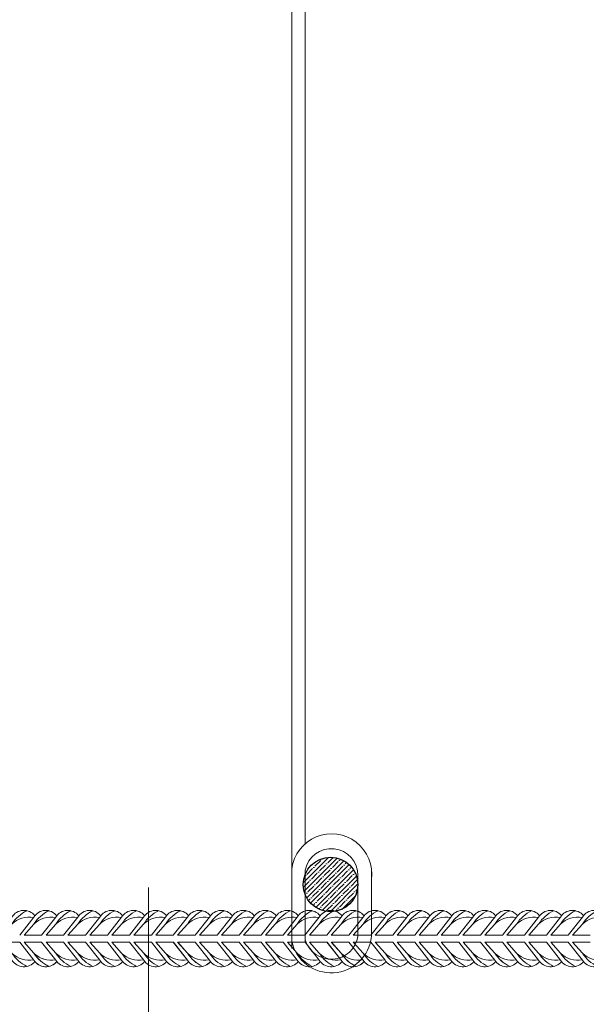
# Model space of a CAD drawing. Extents: x -764262 to 2885205, y 359641 to 616597.
# Tile 41 of 97: x 664698 to 665237, y 429460 to 430396. Entities that reach past the tile are written whole.
import ezdxf

# ---------------------------------------------------------------- set-up
doc = ezdxf.new("R2010")
doc.units = 0
doc.header["$LTSCALE"] = 50
doc.header["$MEASUREMENT"] = 0
doc.linetypes.add('JIS_02_2.0', pattern=[3, 2, -1])
doc.layers.get('0').update_dxf_attribs({"linetype": 'CONTINUOUS', "lineweight": 15})
doc.layers.add('.', color=7, linetype='CONTINUOUS', lineweight=15)
doc.layers.add('DUVAR', color=7, linetype='CONTINUOUS', lineweight=25)
doc.layers.add('INS_BETON_CONCRETE_50', color=5, linetype='CONTINUOUS')

# ---------------------------------------------------------------- blocks, each defined once
blk = doc.blocks.new('8нн')
for points in [[(840697.4, -188517.8), (840714, -188496.6, -0.519259), (840740.9, -188495, -0.519259)], [(840702.5, -188517.8), (840714, -188504.9, -0.146099), (840731.6, -188489.2, 4.502796)], [(840702.5, -188517.8), (840714, -188504.9, -0.242936), (840739.5, -188497, -0.242936)], [(840723.2, -188517.8), (840739.8, -188496.6, -0.519259), (840766.6, -188495, -0.519259)], [(840723.2, -188517.8), (840739.8, -188496.6, -0.519259), (840766.6, -188495, -0.519259)], [(840728.3, -188517.8), (840739.8, -188504.9, -0.146099), (840757.4, -188489.2, 4.502796)], [(840728.3, -188517.8), (840739.8, -188504.9, -0.146099), (840757.4, -188489.2, 4.502796)], [(840728.3, -188517.8), (840739.8, -188504.9, -0.242936), (840765.3, -188497, -0.242936)], [(840728.3, -188517.8), (840739.8, -188504.9, -0.242936), (840765.3, -188497, -0.242936)], [(840748.9, -188517.8), (840765.5, -188496.6, -0.519259), (840792.4, -188495, -0.519259)], [(840754, -188517.8), (840765.5, -188504.9, -0.146099), (840783.1, -188489.2, 4.502796)], [(840754, -188517.8), (840765.5, -188504.9, -0.242936), (840791, -188497, -0.242936)], [(840774.6, -188517.8), (840791.3, -188496.6, -0.519259), (840818.1, -188495, -0.519259)], [(840779.7, -188517.8), (840791.3, -188504.9, -0.146099), (840808.9, -188489.2, 4.502796)], [(840779.7, -188517.8), (840791.3, -188504.9, -0.242936), (840816.7, -188497, -0.242936)], [(840800.4, -188517.8), (840817, -188496.6, -0.519259), (840843.9, -188495, -0.519259)], [(840805.5, -188517.8), (840817, -188504.9, -0.146099), (840834.6, -188489.2, 4.502796)], [(840805.5, -188517.8), (840817, -188504.9, -0.242936), (840842.5, -188497, -0.242936)], [(840826.1, -188517.8), (840842.7, -188496.6, -0.519259), (840869.6, -188495, -0.519259)], [(840831.2, -188517.8), (840842.7, -188504.9, -0.146099), (840860.3, -188489.2, 4.502796)], [(840831.2, -188517.8), (840842.7, -188504.9, -0.242936), (840868.2, -188497, -0.242936)], [(840851.8, -188517.8), (840868.5, -188496.6, -0.519259), (840895.3, -188495, -0.519259)], [(840856.9, -188517.8), (840868.5, -188504.9, -0.146099), (840886.1, -188489.2, 4.502796)], [(840856.9, -188517.8), (840868.5, -188504.9, -0.242936), (840894, -188497, -0.242936)], [(840877.6, -188517.8), (840894.2, -188496.6, -0.519259), (840921.1, -188495, -0.519259)], [(840882.7, -188517.8), (840894.2, -188504.9, -0.146099), (840911.8, -188489.2, 4.502796)], [(840882.7, -188517.8), (840894.2, -188504.9, -0.242936), (840919.7, -188497, -0.242936)], [(840903.3, -188517.8), (840919.9, -188496.6, -0.519259), (840946.8, -188495, -0.519259)], [(840903.3, -188517.8), (840919.9, -188496.6, -0.519259), (840946.8, -188495, -0.519259)], [(840908.4, -188517.8), (840919.9, -188504.9, -0.146099), (840937.6, -188489.2, 4.502796)], [(840908.4, -188517.8), (840919.9, -188504.9, -0.146099), (840937.6, -188489.2, 4.502796)], [(840908.4, -188517.8), (840919.9, -188504.9, -0.242936), (840945.4, -188497, -0.242936)], [(840908.4, -188517.8), (840919.9, -188504.9, -0.242936), (840945.4, -188497, -0.242936)], [(840929.1, -188517.8), (840945.7, -188496.6, -0.519259), (840972.6, -188495, -0.519259)], [(840934.2, -188517.8), (840945.7, -188504.9, -0.146099), (840963.3, -188489.2, 4.502796)], [(840934.2, -188517.8), (840945.7, -188504.9, -0.242936), (840971.2, -188497, -0.242936)], [(840954.8, -188517.8), (840971.4, -188496.6, -0.519259), (840998.3, -188495, -0.519259)], [(840959.9, -188517.8), (840971.4, -188504.9, -0.146099), (840989, -188489.2, 4.502796)], [(840959.9, -188517.8), (840971.4, -188504.9, -0.242936), (840996.9, -188497, -0.242936)], [(840980.5, -188517.8), (840997.2, -188496.6, -0.519259), (841024, -188495, -0.519259)], [(840985.6, -188517.8), (840997.2, -188504.9, -0.146099), (841014.8, -188489.2, 4.502796)], [(840985.6, -188517.8), (840997.2, -188504.9, -0.242936), (841022.6, -188497, -0.242936)], [(841006.3, -188517.8), (841022.9, -188496.6, -0.519259), (841049.8, -188495, -0.519259)], [(841011.4, -188517.8), (841022.9, -188504.9, -0.146099), (841040.5, -188489.2, 4.502796)], [(841011.4, -188517.8), (841022.9, -188504.9, -0.242936), (841048.4, -188497, -0.242936)], [(841032, -188517.8), (841048.6, -188496.6, -0.519259), (841075.5, -188495, -0.519259)], [(841037.1, -188517.8), (841048.6, -188504.9, -0.146099), (841066.2, -188489.2, 4.502796)], [(841037.1, -188517.8), (841048.6, -188504.9, -0.242936), (841074.1, -188497, -0.242936)], [(841057.7, -188517.8), (841074.4, -188496.6, -0.519259), (841101.2, -188495, -0.519259)], [(841062.9, -188517.8), (841074.4, -188504.9, -0.146099), (841092, -188489.2, 4.502796)], [(841062.9, -188517.8), (841074.4, -188504.9, -0.242936), (841099.9, -188497, -0.242936)], [(841083.5, -188517.8), (841100.1, -188496.6, -0.519259), (841127, -188495, -0.519259)], [(841083.5, -188517.8), (841100.1, -188496.6, -0.519259), (841127, -188495, -0.519259)], [(841088.6, -188517.8), (841100.1, -188504.9, -0.146099), (841117.7, -188489.2, 4.502796)], [(841088.6, -188517.8), (841100.1, -188504.9, -0.146099), (841117.7, -188489.2, 4.502796)], [(841088.6, -188517.8), (841100.1, -188504.9, -0.242936), (841125.6, -188497, -0.242936)], [(841088.6, -188517.8), (841100.1, -188504.9, -0.242936), (841125.6, -188497, -0.242936)], [(841109.2, -188517.8), (841125.9, -188496.6, -0.519259), (841152.7, -188495, -0.519259)], [(841114.3, -188517.8), (841125.9, -188504.9, -0.146099), (841143.5, -188489.2, 4.502796)], [(841114.3, -188517.8), (841125.9, -188504.9, -0.242936), (841151.3, -188497, -0.242936)], [(841135, -188517.8), (841151.6, -188496.6, -0.519259), (841178.5, -188495, -0.519259)], [(841140.1, -188517.8), (841151.6, -188504.9, -0.146099), (841169.2, -188489.2, 4.502796)], [(841140.1, -188517.8), (841151.6, -188504.9, -0.242936), (841177.1, -188497, -0.242936)], [(841160.7, -188517.8), (841177.3, -188496.6, -0.519259), (841204.2, -188495, -0.519259)], [(841165.8, -188517.8), (841177.3, -188504.9, -0.146099), (841194.9, -188489.2, 4.502796)], [(841165.8, -188517.8), (841177.3, -188504.9, -0.242936), (841202.8, -188497, -0.242936)], [(841186.4, -188517.8), (841203.1, -188496.6, -0.519259), (841229.9, -188495, -0.519259)], [(841191.5, -188517.8), (841203.1, -188504.9, -0.146099), (841220.7, -188489.2, 4.502796)], [(841191.5, -188517.8), (841203.1, -188504.9, -0.242936), (841228.6, -188497, -0.242936)], [(841212.2, -188517.8), (841228.8, -188496.6, -0.519259), (841255.7, -188495, -0.519259)], [(841217.3, -188517.8), (841228.8, -188504.9, -0.146099), (841246.4, -188489.2, 4.502796)], [(841217.3, -188517.8), (841228.8, -188504.9, -0.242936), (841254.3, -188497, -0.242936)], [(841237.9, -188517.8), (841254.5, -188496.6, -0.519259), (841281.4, -188495, -0.519259)], [(841243, -188517.8), (841254.5, -188504.9, -0.146099), (841272.1, -188489.2, 4.502796)], [(841243, -188517.8), (841254.5, -188504.9, -0.242936), (841280, -188497, -0.242936)], [(841263.7, -188517.8), (841280.3, -188496.6, -0.519259), (841307.1, -188495, -0.519259)], [(841263.7, -188517.8), (841280.3, -188496.6, -0.519259), (841307.1, -188495, -0.519259)], [(841268.8, -188517.8), (841280.3, -188504.9, -0.146099), (841297.9, -188489.2, 4.502796)], [(841268.8, -188517.8), (841280.3, -188504.9, -0.146099), (841297.9, -188489.2, 4.502796)], [(841268.8, -188517.8), (841280.3, -188504.9, -0.242936), (841305.8, -188497, -0.242936)], [(841268.8, -188517.8), (841280.3, -188504.9, -0.242936), (841305.8, -188497, -0.242936)], [(841289.4, -188517.8), (841306, -188496.6, -0.519259), (841332.9, -188495, -0.519259)], [(841294.5, -188517.8), (841306, -188504.9, -0.146099), (841323.6, -188489.2, 4.502796)], [(841294.5, -188517.8), (841306, -188504.9, -0.242936), (841331.5, -188497, -0.242936)], [(841315.1, -188517.8), (841331.8, -188496.6, -0.519259), (841358.6, -188495, -0.519259)], [(841320.2, -188517.8), (841331.8, -188504.9, -0.146099), (841349.4, -188489.2, 4.502796)], [(841320.2, -188517.8), (841331.8, -188504.9, -0.242936), (841357.2, -188497, -0.242936)], [(841340.9, -188517.8), (841357.5, -188496.6, -0.519259), (841384.4, -188495, -0.519259)], [(841346, -188517.8), (841357.5, -188504.9, -0.146099), (841375.1, -188489.2, 4.502796)], [(841346, -188517.8), (841357.5, -188504.9, -0.242936), (841383, -188497, -0.242936)], [(841366.6, -188517.8), (841383.2, -188496.6, -0.519259), (841410.1, -188495, -0.519259)], [(841371.7, -188517.8), (841383.2, -188504.9, -0.146099), (841400.8, -188489.2, 4.502796)], [(841371.7, -188517.8), (841383.2, -188504.9, -0.242936), (841408.7, -188497, -0.242936)], [(840697.5, -188526), (840714.1, -188547.2, 0.519259), (840741, -188548.8, 0.519259)], [(840702.6, -188526), (840714.1, -188538.9, 0.242936), (840739.6, -188546.8, 0.242936)], [(840702.6, -188526), (840714.1, -188538.9, 0.146099), (840731.7, -188554.6, -4.502796)], [(840723.2, -188526), (840739.9, -188547.2, 0.519259), (840766.7, -188548.8, 0.519259)], [(840723.2, -188526), (840739.8, -188547.2, 0.519259), (840766.6, -188548.8, 0.519259)], [(840728.3, -188526), (840739.9, -188538.9, 0.242936), (840765.4, -188546.8, 0.242936)], [(840728.3, -188526), (840739.9, -188538.9, 0.146099), (840757.5, -188554.6, -4.502796)], [(840728.3, -188526), (840739.8, -188538.9, 0.242936), (840765.3, -188546.8, 0.242936)], [(840728.3, -188526), (840739.8, -188538.9, 0.146099), (840757.4, -188554.6, -4.502796)], [(840748.9, -188526), (840765.5, -188547.2, 0.519259), (840792.4, -188548.8, 0.519259)], [(840754, -188526), (840765.5, -188538.9, 0.242936), (840791, -188546.8, 0.242936)], [(840754, -188526), (840765.5, -188538.9, 0.146099), (840783.1, -188554.6, -4.502796)], [(840774.6, -188526), (840791.3, -188547.2, 0.519259), (840818.1, -188548.8, 0.519259)], [(840779.7, -188526), (840791.3, -188538.9, 0.242936), (840816.7, -188546.8, 0.242936)], [(840779.7, -188526), (840791.3, -188538.9, 0.146099), (840808.9, -188554.6, -4.502796)], [(840800.4, -188526), (840817, -188547.2, 0.519259), (840843.9, -188548.8, 0.519259)], [(840805.5, -188526), (840817, -188538.9, 0.242936), (840842.5, -188546.8, 0.242936)], [(840805.5, -188526), (840817, -188538.9, 0.146099), (840834.6, -188554.6, -4.502796)], [(840826.1, -188526), (840842.7, -188547.2, 0.520542), (840869.6, -188548.7, 0.520542)], [(840831.2, -188526), (840842.7, -188538.9, 0.243606), (840868.3, -188546.8, 0.243606)], [(840831.2, -188526), (840842.7, -188538.9, 0.146099), (840860.3, -188554.6, -4.502796)], [(840851.9, -188526), (840868.6, -188547.2, 0.519259), (840895.4, -188548.8, 0.519259)], [(840857, -188526), (840868.6, -188538.9, 0.242936), (840894, -188546.8, 0.242936)], [(840857, -188526), (840868.6, -188538.9, 0.146099), (840886.2, -188554.6, -4.502796)], [(840877.7, -188526), (840894.3, -188547.2, 0.519259), (840921.2, -188548.8, 0.519259)], [(840882.8, -188526), (840894.3, -188538.9, 0.242936), (840919.8, -188546.8, 0.242936)], [(840882.8, -188526), (840894.3, -188538.9, 0.146099), (840911.9, -188554.6, -4.502796)], [(840903.3, -188526), (840919.9, -188547.2, 0.519259), (840946.8, -188548.8, 0.519259)], [(840903.4, -188526), (840920, -188547.2, 0.519259), (840946.9, -188548.8, 0.519259)], [(840908.4, -188526), (840919.9, -188538.9, 0.242936), (840945.4, -188546.8, 0.242936)], [(840908.4, -188526), (840919.9, -188538.9, 0.146099), (840937.6, -188554.6, -4.502796)], [(840908.5, -188526), (840920, -188538.9, 0.242936), (840945.5, -188546.8, 0.242936)], [(840908.5, -188526), (840920, -188538.9, 0.146099), (840937.6, -188554.6, -4.502796)], [(840929.1, -188526), (840945.7, -188547.2, 0.519259), (840972.6, -188548.8, 0.519259)], [(840934.2, -188526), (840945.7, -188538.9, 0.242936), (840971.2, -188546.8, 0.242936)], [(840934.2, -188526), (840945.7, -188538.9, 0.146099), (840963.3, -188554.6, -4.502796)], [(840954.8, -188526), (840971.4, -188547.2, 0.519259), (840998.3, -188548.8, 0.519259)], [(840959.9, -188526), (840971.4, -188538.9, 0.242936), (840996.9, -188546.8, 0.242936)], [(840959.9, -188526), (840971.4, -188538.9, 0.146099), (840989, -188554.6, -4.502796)], [(840980.5, -188526), (840997.2, -188547.2, 0.519259), (841024, -188548.8, 0.519259)], [(840985.6, -188526), (840997.2, -188538.9, 0.242936), (841022.6, -188546.8, 0.242936)], [(840985.6, -188526), (840997.2, -188538.9, 0.146099), (841014.8, -188554.6, -4.502796)], [(841006.3, -188526), (841022.9, -188547.2, 0.520542), (841049.8, -188548.7, 0.520542)], [(841011.4, -188526), (841022.9, -188538.9, 0.243606), (841048.5, -188546.8, 0.243606)], [(841011.4, -188526), (841022.9, -188538.9, 0.146099), (841040.5, -188554.6, -4.502796)], [(841032.1, -188526), (841048.7, -188547.2, 0.519259), (841075.6, -188548.8, 0.519259)], [(841037.2, -188526), (841048.7, -188538.9, 0.242936), (841074.2, -188546.8, 0.242936)], [(841037.2, -188526), (841048.7, -188538.9, 0.146099), (841066.3, -188554.6, -4.502796)], [(841057.8, -188526), (841074.5, -188547.2, 0.519259), (841101.3, -188548.8, 0.519259)], [(841062.9, -188526), (841074.5, -188538.9, 0.242936), (841099.9, -188546.8, 0.242936)], [(841062.9, -188526), (841074.5, -188538.9, 0.146099), (841092.1, -188554.6, -4.502796)], [(841083.5, -188526), (841100.1, -188547.2, 0.519259), (841127, -188548.8, 0.519259)], [(841083.6, -188526), (841100.2, -188547.2, 0.519259), (841127.1, -188548.8, 0.519259)], [(841088.6, -188526), (841100.1, -188538.9, 0.242936), (841125.6, -188546.8, 0.242936)], [(841088.6, -188526), (841100.1, -188538.9, 0.146099), (841117.7, -188554.6, -4.502796)], [(841088.7, -188526), (841100.2, -188538.9, 0.242936), (841125.7, -188546.8, 0.242936)], [(841088.7, -188526), (841100.2, -188538.9, 0.146099), (841117.8, -188554.6, -4.502796)], [(841109.2, -188526), (841125.9, -188547.2, 0.519259), (841152.7, -188548.8, 0.519259)], [(841114.3, -188526), (841125.9, -188538.9, 0.242936), (841151.3, -188546.8, 0.242936)], [(841114.3, -188526), (841125.9, -188538.9, 0.146099), (841143.5, -188554.6, -4.502796)], [(841135, -188526), (841151.6, -188547.2, 0.519259), (841178.5, -188548.8, 0.519259)], [(841140.1, -188526), (841151.6, -188538.9, 0.242936), (841177.1, -188546.8, 0.242936)], [(841140.1, -188526), (841151.6, -188538.9, 0.146099), (841169.2, -188554.6, -4.502796)], [(841160.7, -188526), (841177.3, -188547.2, 0.519259), (841204.2, -188548.8, 0.519259)], [(841165.8, -188526), (841177.3, -188538.9, 0.242936), (841202.8, -188546.8, 0.242936)], [(841165.8, -188526), (841177.3, -188538.9, 0.146099), (841194.9, -188554.6, -4.502796)], [(841186.4, -188526), (841203.1, -188547.2, 0.520542), (841230, -188548.7, 0.520542)], [(841191.5, -188526), (841203.1, -188538.9, 0.243606), (841228.6, -188546.8, 0.243606)], [(841191.5, -188526), (841203.1, -188538.9, 0.146099), (841220.7, -188554.6, -4.502796)], [(841212.3, -188526), (841228.9, -188547.2, 0.519259), (841255.8, -188548.8, 0.519259)], [(841217.4, -188526), (841228.9, -188538.9, 0.242936), (841254.4, -188546.8, 0.242936)], [(841217.4, -188526), (841228.9, -188538.9, 0.146099), (841246.5, -188554.6, -4.502796)], [(841238, -188526), (841254.6, -188547.2, 0.519259), (841281.5, -188548.8, 0.519259)], [(841243.1, -188526), (841254.6, -188538.9, 0.242936), (841280.1, -188546.8, 0.242936)], [(841243.1, -188526), (841254.6, -188538.9, 0.146099), (841272.2, -188554.6, -4.502796)], [(841263.7, -188526), (841280.4, -188547.2, 0.519259), (841307.2, -188548.8, 0.519259)], [(841263.7, -188526), (841280.3, -188547.2, 0.519259), (841307.1, -188548.8, 0.519259)], [(841268.8, -188526), (841280.4, -188538.9, 0.242936), (841305.8, -188546.8, 0.242936)], [(841268.8, -188526), (841280.4, -188538.9, 0.146099), (841298, -188554.6, -4.502796)], [(841268.8, -188526), (841280.3, -188538.9, 0.242936), (841305.8, -188546.8, 0.242936)], [(841268.8, -188526), (841280.3, -188538.9, 0.146099), (841297.9, -188554.6, -4.502796)], [(841289.4, -188526), (841306, -188547.2, 0.519259), (841332.9, -188548.8, 0.519259)], [(841294.5, -188526), (841306, -188538.9, 0.242936), (841331.5, -188546.8, 0.242936)], [(841294.5, -188526), (841306, -188538.9, 0.146099), (841323.6, -188554.6, -4.502796)], [(841315.1, -188526), (841331.8, -188547.2, 0.519259), (841358.6, -188548.8, 0.519259)], [(841320.2, -188526), (841331.8, -188538.9, 0.242936), (841357.2, -188546.8, 0.242936)], [(841320.2, -188526), (841331.8, -188538.9, 0.146099), (841349.4, -188554.6, -4.502796)], [(841340.9, -188526), (841357.5, -188547.2, 0.519259), (841384.4, -188548.8, 0.519259)], [(841346, -188526), (841357.5, -188538.9, 0.242936), (841383, -188546.8, 0.242936)], [(841346, -188526), (841357.5, -188538.9, 0.146099), (841375.1, -188554.6, -4.502796)], [(841366.6, -188526), (841383.2, -188547.2, 0.520542), (841410.1, -188548.7, 0.520542)], [(841371.7, -188526), (841383.2, -188538.9, 0.243606), (841408.8, -188546.8, 0.243606)], [(841371.7, -188526), (841383.2, -188538.9, 0.146099), (841400.8, -188554.6, -4.502796)]]:
    blk.add_lwpolyline(points, format="xyb")
for points in [[(840728.3, -188517.8), (840748.9, -188517.8)], [(840754, -188517.8), (840774.6, -188517.8)], [(840779.7, -188517.8), (840800.4, -188517.8)], [(840805.5, -188517.8), (840826.1, -188517.8)], [(840831.2, -188517.8), (840851.8, -188517.8)], [(840856.9, -188517.8), (840877.6, -188517.8)], [(840882.7, -188517.8), (840903.3, -188517.8)], [(840908.4, -188517.8), (840929.1, -188517.8)], [(840934.2, -188517.8), (840954.8, -188517.8)], [(840959.9, -188517.8), (840980.5, -188517.8)], [(840985.6, -188517.8), (841006.3, -188517.8)], [(841011.4, -188517.8), (841032, -188517.8)], [(841037.1, -188517.8), (841057.7, -188517.8)], [(841062.9, -188517.8), (841083.5, -188517.8)], [(841088.6, -188517.8), (841109.2, -188517.8)], [(841114.3, -188517.8), (841135, -188517.8)], [(841140.1, -188517.8), (841160.7, -188517.8)], [(841165.8, -188517.8), (841186.4, -188517.8)], [(841191.5, -188517.8), (841212.2, -188517.8)], [(841217.3, -188517.8), (841237.9, -188517.8)], [(841243, -188517.8), (841263.7, -188517.8)], [(841268.8, -188517.8), (841289.4, -188517.8)], [(841294.5, -188517.8), (841315.1, -188517.8)], [(841320.2, -188517.8), (841340.9, -188517.8)], [(841346, -188517.8), (841366.6, -188517.8)], [(841371.7, -188517.8), (841392.3, -188517.8)], [(840702.6, -188526), (840723.2, -188526)], [(840728.3, -188526), (840749, -188526)], [(840754, -188526), (840774.6, -188526)], [(840779.7, -188526), (840800.4, -188526)], [(840805.5, -188526), (840826.1, -188526)], [(840831.2, -188526), (840851.9, -188526)], [(840857, -188526), (840877.7, -188526)], [(840882.8, -188526), (840903.4, -188526)], [(840908.5, -188526), (840929.1, -188526)], [(840934.2, -188526), (840954.8, -188526)], [(840959.9, -188526), (840980.5, -188526)], [(840985.6, -188526), (841006.3, -188526)], [(841011.4, -188526), (841032.1, -188526)], [(841037.2, -188526), (841057.8, -188526)], [(841062.9, -188526), (841083.6, -188526)], [(841088.7, -188526), (841109.3, -188526)], [(841114.3, -188526), (841135, -188526)], [(841140.1, -188526), (841160.7, -188526)], [(841165.8, -188526), (841186.4, -188526)], [(841191.5, -188526), (841212.3, -188526)], [(841217.4, -188526), (841238, -188526)], [(841243.1, -188526), (841263.7, -188526)], [(841268.8, -188526), (841289.5, -188526)], [(841294.5, -188526), (841315.1, -188526)], [(841320.2, -188526), (841340.9, -188526)], [(841346, -188526), (841366.6, -188526)], [(841371.7, -188526), (841392.4, -188526)]]:
    blk.add_lwpolyline(points)

msp = doc.modelspace()

# ---------------------------------------------------------------- hatches: boundary and pattern name
at = {"layer": '.'}
h = msp.add_hatch(dxfattribs=at)
h.set_pattern_fill('ANSI35', color=256, scale=0.987754)
h.set_pattern_definition([(45, (564601.582, 181456.897), (-4.4351415, 4.4351415), []), (45, (564606.0173, 181456.897), (-4.4351415, 4.4351415), [7.84029658, -1.56805932, 0, -1.56805932])])
edge = h.paths.add_edge_path()
edge.add_arc((664993.751, 429573.523), 25.898, 180, 540, ccw=False)

# ---------------------------------------------------------------- linework, layer by layer
at = {"linetype": 'JIS_02_2.0', "ltscale": 30}
for p, q in [((664956.841, 430911.286), (664956.841, 429512.637)), ((664969.752, 430803.227), (664969.752, 429612.418))]:
    msp.add_line(p, q, dxfattribs=at)
at = {"color": 252}
for p, q in [((664969.752, 429587.18), (664969.752, 429518.752)), ((665019.649, 429524.184), (665019.649, 429582.852)), ((665032.56, 429524.185), (665032.56, 429588.65))]:
    msp.add_line(p, q, dxfattribs=at)
for centre, radius, start, end in [((664994.715, 429583.513), 38.192, 352.270158, 172.590957), ((664994.478, 429582.453), 25.174, 359.09209, 169.177806), ((664994.343, 429527.915), 38.399, 192.409518, 354.426928), ((664994.342, 429528.03), 25.598, 196.122798, 351.359174)]:
    msp.add_arc(centre, radius, start, end, dxfattribs=at)
at = {"layer": 'DUVAR', "color": 0, "lineweight": 13}
msp.add_line((664820.668, 428330.71), (664820.668, 429570.76), dxfattribs=at)
at = {"layer": 'INS_BETON_CONCRETE_50', "color": 0, "lineweight": 30}
msp.add_circle((664993.751, 429573.523), 25.898, dxfattribs=at)

# ---------------------------------------------------------------- block references
at = {"xscale": 0.81, "yscale": 0.81, "zscale": 0.81}
msp.add_blockref('8нн', (-16287.339, 582224.84), dxfattribs=at)

doc.saveas('drawing.dxf')
